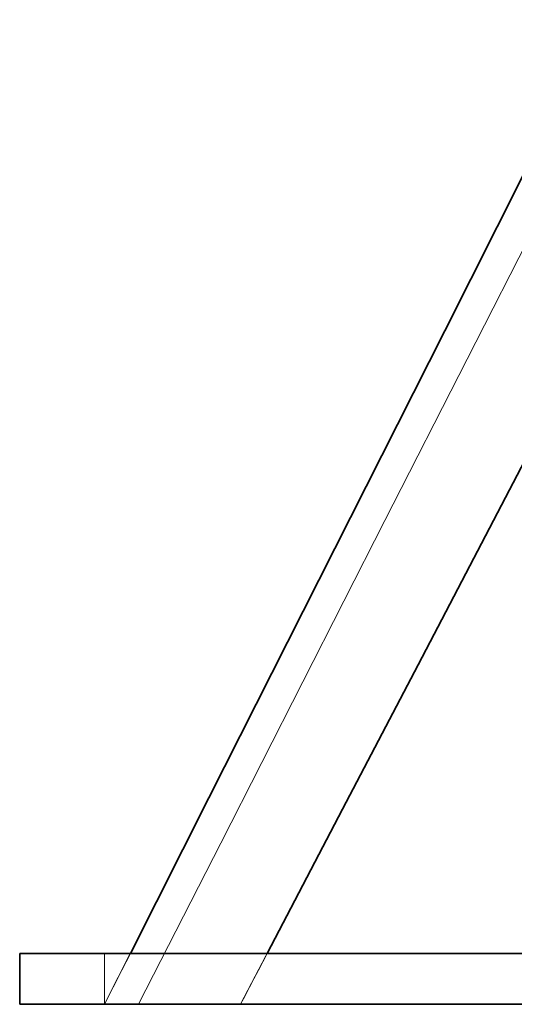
# Model space of a CAD drawing. Header units: millimetres. Extents: x 0 to 420, y 0 to 297.
# Tile 3 of 13: x 120.7 to 122.16, y 90.84 to 93.74. Entities that reach past the tile are written whole.
import ezdxf

# ---------------------------------------------------------------- set-up
doc = ezdxf.new("R2010")
doc.units = ezdxf.units.MM
doc.linetypes.add('DASHED', pattern=[1.524, 1.27, -0.254])
doc.layers.add('HIDDEN', color=7, linetype='DASHED', lineweight=13, true_color=0x969696)
doc.layers.add('OUTLINE', color=7, linetype='Continuous', lineweight=35, true_color=0x141414)

msp = doc.modelspace()

# ---------------------------------------------------------------- linework, layer by layer
at = {"layer": 'HIDDEN'}
for points in [[(120.95, 90.8418), (121.1938, 91.3247), (121.4376, 91.8076), (121.6814, 92.2905), (121.9252, 92.7733), (122.169, 93.2562), (122.4128, 93.7391)], [(121.05, 90.8418), (121.2916, 91.3164), (121.5332, 91.791), (121.7747, 92.2655), (122.0163, 92.7401), (122.2579, 93.2147), (122.4995, 93.6893)], [(121.05, 90.8418), (121.2916, 91.3164), (121.5332, 91.791), (121.7747, 92.2655), (122.0163, 92.7401), (122.2579, 93.2147), (122.4995, 93.6893)], [(121.35, 90.8418), (121.5849, 91.2915), (121.8199, 91.7411), (122.0548, 92.1908), (122.2897, 92.6405), (122.5247, 93.0901), (122.7596, 93.5398)], [(121.35, 90.8418), (121.5849, 91.2915), (121.8199, 91.7411), (122.0548, 92.1908), (122.2897, 92.6405), (122.5247, 93.0901), (122.7596, 93.5398)], [(121.35, 90.8418), (121.5849, 91.2915), (121.8199, 91.7411), (122.0548, 92.1908), (122.2897, 92.6405), (122.5247, 93.0901), (122.7596, 93.5398)], [(120.7, 90.8418), (120.7, 90.9918)], [(120.7, 90.9918), (125.15, 90.9918)], [(120.95, 90.8418), (120.9626, 90.8668), (120.9752, 90.8918), (120.9879, 90.9168), (121.0005, 90.9418), (121.0131, 90.9668), (121.0257, 90.9918)], [(124.9, 90.9918), (120.95, 90.9918)], [(124.9, 90.9918), (120.95, 90.9918)], [(120.95, 90.8418), (120.95, 90.9918)], [(120.95, 90.8418), (120.95, 90.9918)], [(121.35, 90.8418), (121.3631, 90.8668), (121.3761, 90.8918), (121.3892, 90.9168), (121.4022, 90.9418), (121.4153, 90.9668), (121.4284, 90.9918)], [(120.7, 90.8418), (125.15, 90.8418)], [(121.35, 90.8418), (121.2833, 90.8418), (121.2167, 90.8418), (121.15, 90.8418), (121.0833, 90.8418), (121.0167, 90.8418), (120.95, 90.8418)], [(120.95, 90.8418), (121.0167, 90.8418), (121.0833, 90.8418), (121.15, 90.8418), (121.2167, 90.8418), (121.2833, 90.8418), (121.35, 90.8418)], [(124.9, 90.8418), (120.95, 90.8418)], [(124.9, 90.8418), (120.95, 90.8418)], [(121.35, 90.8418), (121.3, 90.8418), (121.25, 90.8418), (121.2, 90.8418), (121.15, 90.8418), (121.1, 90.8418), (121.05, 90.8418)], [(121.05, 90.8418), (121.1, 90.8418), (121.15, 90.8418), (121.2, 90.8418), (121.25, 90.8418), (121.3, 90.8418), (121.35, 90.8418)], [(124.5, 90.8418), (121.35, 90.8418)], [(124.5, 90.8418), (121.35, 90.8418)], [(124.5, 90.8418), (121.35, 90.8418)], [(124.5, 90.8418), (121.35, 90.8418)]]:
    msp.add_lwpolyline(points, dxfattribs=at)
at = {"layer": 'OUTLINE'}
for points in [[(121.0257, 90.9918), (121.2569, 91.4497), (121.4881, 91.9076), (121.7193, 92.3655), (121.9504, 92.8233), (122.1816, 93.2812), (122.4128, 93.7391)], [(121.4284, 90.9918), (121.6502, 91.4165), (121.8721, 91.8411), (122.094, 92.2658), (122.3158, 92.6905), (122.5377, 93.1151), (122.7596, 93.5398)], [(120.7, 90.8418), (120.7, 90.9918)], [(120.7, 90.9918), (125.15, 90.9918)], [(120.7, 90.8418), (125.15, 90.8418)]]:
    msp.add_lwpolyline(points, dxfattribs=at)

doc.saveas('drawing.dxf')
